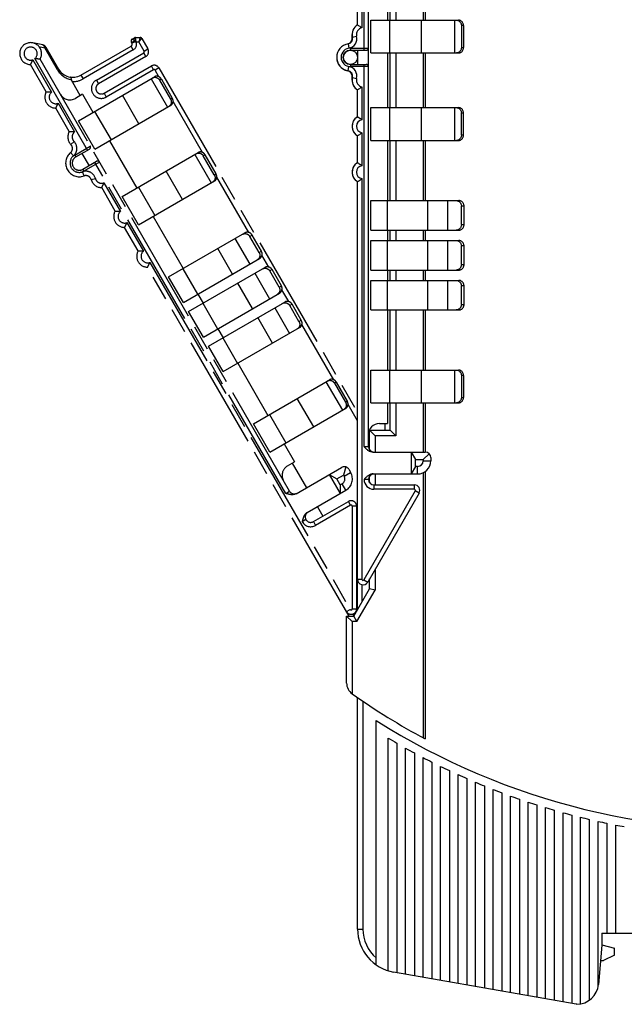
# Model space of a CAD drawing. Extents: x 0 to 420, y 0 to 297.
# Tile 27 of 44: x 171 to 226, y 160 to 251. Entities that reach past the tile are written whole.
import ezdxf

# ---------------------------------------------------------------- set-up
doc = ezdxf.new("R2010")
doc.units = 0
doc.header["$LTSCALE"] = 23.1
doc.linetypes.add('PHANTOM', pattern=[0.8, 0.45, -0.05, 0.1, -0.05, 0.1, -0.05])
for name, color, linetype in [('DEFAULT_3', 7, 'PHANTOM'), ('T-PM12-T0X-LDXF_CONTINUOUS_LINE', 7, 'CONTINUOUS'), ('T-REX12-TXX_DXF_CONTINUOUS_LINE', 7, 'CONTINUOUS')]:
    doc.layers.add(name, color=color, linetype=linetype)

msp = doc.modelspace()

# ---------------------------------------------------------------- linework, layer by layer
at = {"layer": 'DEFAULT_3', "color": 8, "linetype": 'PHANTOM'}
for p, q in [((180.8056, 248.7285), (181.019, 248.8517)), ((181.119, 248.8785), (181.5273, 248.8785)), ((181.7005, 248.7785), (182.2484, 247.8295)), ((172.6451, 248.1962), (171.7258, 248.3884)), ((172.9096, 248.0047), (174.0702, 245.9945)), ((176.1192, 245.4455), (180.7092, 248.0955)), ((180.7824, 248.3687), (180.7324, 248.4553)), ((195.2042, 207.3894), (172.3872, 246.9096)), ((182.0654, 247.1465), (177.7353, 244.6465)), ((172.9551, 243.9259), (171.5212, 246.4096)), ((178.2353, 243.7804), (182.5654, 246.2804)), ((183.2484, 246.0974), (201.4183, 214.6263)), ((175.892, 241.2729), (182.8463, 245.2879)), ((183.3154, 244.9814), (184.3154, 243.2494)), ((183.4784, 245.0755), (184.4784, 243.3435)), ((175.311, 244.8454), (176.0532, 243.5599)), ((176.2697, 243.6849), (175.6202, 243.3099)), ((176.2697, 243.6849), (177.2197, 242.0394)), ((175.0551, 240.2886), (173.8212, 242.4259)), ((177.392, 238.6748), (184.3463, 242.6899)), ((177.392, 238.6748), (175.892, 241.2729)), ((175.6502, 237.9578), (176.906, 238.6828)), ((178.7197, 239.4413), (181.2197, 235.1112)), ((176.2131, 238.2828), (176.8631, 237.157)), ((179.892, 234.3447), (186.8463, 238.3597)), ((188.3154, 236.3212), (187.3154, 238.0532)), ((188.4784, 236.4153), (187.4784, 238.1473)), ((176.3002, 236.832), (177.556, 237.557)), ((179.2551, 233.014), (178.0212, 235.1513)), ((181.392, 231.7466), (188.3463, 235.7617)), ((181.392, 231.7466), (179.892, 234.3447)), ((182.7197, 232.5131), (185.4697, 227.75)), ((181.3551, 229.3767), (180.1212, 231.514)), ((184.142, 226.9834), (191.114, 231.0087)), ((192.4154, 229.2197), (191.5654, 230.692)), ((192.6264, 229.3416), (191.7764, 230.8138)), ((200.6448, 195.966), (182.2212, 227.8767)), ((185.492, 224.6452), (192.464, 228.6705)), ((185.967, 223.8224), (192.939, 227.8477)), ((185.492, 224.6452), (184.142, 226.9834)), ((194.2404, 226.0588), (193.3904, 227.531)), ((194.4514, 226.1806), (193.6014, 227.6529)), ((186.8197, 225.4117), (187.2947, 224.589)), ((187.317, 221.4842), (194.289, 225.5095)), ((187.792, 220.6615), (194.764, 224.6868)), ((196.0654, 222.8978), (195.2154, 224.37)), ((196.2764, 223.0196), (195.4264, 224.4919)), ((187.317, 221.4842), (185.967, 223.8224)), ((188.6447, 222.2507), (189.1197, 221.428)), ((189.142, 218.3232), (196.114, 222.3485)), ((189.142, 218.3232), (187.792, 220.6615)), ((190.4697, 219.0897), (193.2197, 214.3266)), ((191.892, 213.56), (198.8463, 217.5751)), ((199.3154, 217.2686), (200.3154, 215.5365)), ((199.4784, 217.3627), (200.4784, 215.6307)), ((193.392, 210.962), (200.3463, 214.9771)), ((193.392, 210.962), (191.892, 213.56)), ((194.7197, 211.7285), (195.6697, 210.0831)), ((195.0202, 209.7081), (195.6697, 210.0831)), ((195.4532, 209.9581), (196.7532, 207.7064)), ((195.806, 207.1595), (199.9575, 209.5564)), ((198.8317, 208.9064), (199.8317, 207.1744)), ((198.8331, 208.9072), (199.5231, 208.5089)), ((200.3369, 209.6064), (200.138, 208.8639)), ((200.6405, 209.3734), (200.7905, 209.1136)), ((199.5231, 208.5089), (200.138, 208.8639)), ((199.8331, 207.9719), (199.5231, 208.5089)), ((200.0063, 208.0719), (199.8331, 207.9719)), ((200.138, 208.8639), (200.193, 208.7686)), ((196.806, 205.4275), (200.3513, 207.4744)), ((199.8331, 207.9719), (199.8331, 207.1752)), ((197.3872, 204.6083), (200.5881, 206.4564)), ((197.7532, 205.9744), (198.2532, 205.1083)), ((201.3381, 206.0234), (201.3381, 196.6311)), ((196.7042, 204.7914), (196.3578, 204.5914))]:
    msp.add_line(p, q, dxfattribs=at)
at = {"layer": 'DEFAULT_3', "color": 9, "linetype": 'PHANTOM'}
for p, q in [((180.9922, 248.6053), (180.8056, 248.7285)), ((181.1726, 248.4785), (181.019, 248.8517)), ((181.1726, 248.4785), (181.119, 248.8785)), ((181.5273, 248.8785), (181.4118, 248.4785)), ((181.7005, 248.7785), (181.4118, 248.4785)), ((172.2845, 248.0556), (172.8082, 247.9461)), ((172.9096, 248.0047), (172.8082, 247.9461)), ((173.9687, 245.936), (172.8082, 247.9461)), ((180.9092, 247.7491), (176.3192, 245.0991)), ((180.9092, 247.7491), (180.7092, 248.0955)), ((180.9556, 248.4687), (180.7324, 248.4553)), ((180.7824, 248.3687), (180.9556, 248.4687)), ((181.1726, 248.4785), (181.1715, 248.4779)), ((181.1726, 248.4785), (181.4118, 248.4785)), ((181.902, 247.6295), (181.4118, 248.4785)), ((181.902, 247.6295), (182.2484, 247.8295)), ((171.7304, 246.8473), (173.4387, 243.8882)), ((176.7328, 238.5828), (171.9036, 246.9473)), ((177.5353, 244.9929), (181.8654, 247.4929)), ((182.0654, 247.1465), (181.8654, 247.4929)), ((173.9687, 245.936), (174.0702, 245.9945)), ((182.7654, 245.934), (178.4353, 243.434)), ((182.7654, 245.934), (182.5654, 246.2804)), ((183.2484, 246.0974), (182.902, 245.8974)), ((183.2521, 245.291), (182.902, 245.8974)), ((176.1192, 245.4455), (176.3192, 245.0991)), ((177.5353, 244.9929), (177.7353, 244.6465)), ((182.5305, 245.1056), (184.0305, 242.5075)), ((183.4784, 245.0755), (183.3154, 244.9814)), ((178.2353, 243.7804), (178.4353, 243.434)), ((181.4131, 240.9964), (179.9131, 243.5944)), ((184.3154, 243.2494), (184.4784, 243.3435)), ((174.0304, 242.8635), (175.5387, 240.2509)), ((187.2521, 238.3628), (184.5519, 243.0398)), ((177.3734, 242.1282), (178.8734, 239.5301)), ((175.2082, 239.0873), (175.4934, 239.3678)), ((175.5502, 238.1311), (176.9792, 238.9561)), ((175.1728, 238.3533), (175.4296, 238.0467)), ((175.5502, 238.1311), (175.6502, 237.9578)), ((186.5305, 238.1774), (188.0305, 235.5793)), ((187.4784, 238.1473), (187.3154, 238.0532)), ((176.3002, 236.832), (176.4002, 236.6588)), ((177.8292, 237.4838), (176.4002, 236.6588)), ((194.8578, 207.1894), (177.3828, 237.457)), ((176.404, 236.2208), (176.2668, 236.5965)), ((177.0574, 235.8845), (177.4429, 235.9912)), ((185.4131, 234.0682), (183.9131, 236.6662)), ((188.3154, 236.3212), (188.4784, 236.4153)), ((191.4731, 231.0518), (188.5519, 236.1116)), ((178.2304, 235.5889), (179.7387, 232.9763)), ((181.3734, 235.2), (182.8734, 232.6019)), ((180.3304, 231.9516), (181.8387, 229.339)), ((191.7764, 230.8138), (191.5654, 230.692)), ((190.2056, 230.4843), (191.5556, 228.146)), ((189.9987, 227.2471), (188.6487, 229.5854)), ((192.4154, 229.2197), (192.6264, 229.3416)), ((193.2981, 227.8908), (192.6808, 228.96)), ((182.4304, 228.3143), (200.7515, 196.5811)), ((185.4413, 227.7336), (186.7913, 225.3953)), ((192.0306, 227.3233), (193.3806, 224.985)), ((193.6014, 227.6529), (193.3904, 227.531)), ((191.8237, 224.0861), (190.4737, 226.4244)), ((194.2404, 226.0588), (194.4514, 226.1806)), ((195.1231, 224.7298), (194.5058, 225.799)), ((187.2663, 224.5726), (188.6163, 222.2343)), ((195.4264, 224.4919), (195.2154, 224.37)), ((193.8556, 224.1623), (195.2056, 221.824)), ((193.6487, 220.9251), (192.2987, 223.2634)), ((196.0654, 222.8978), (196.2764, 223.0196)), ((199.2521, 217.5782), (196.3308, 222.638)), ((189.0913, 221.4116), (190.4413, 219.0734)), ((198.5305, 217.3928), (200.0305, 214.7947)), ((199.4784, 217.3627), (199.3154, 217.2686)), ((197.4131, 213.2835), (195.9131, 215.8816)), ((200.3154, 215.5365), (200.4784, 215.6307)), ((201.4183, 213.8263), (200.5519, 215.327)), ((193.3734, 214.4154), (194.8734, 211.8173)), ((200.193, 208.7686), (200.7905, 209.1136)), ((200.3513, 207.4744), (200.0063, 208.0719)), ((194.8578, 207.1894), (195.2042, 207.3894)), ((200.7881, 206.11), (200.5881, 206.4564)), ((200.7881, 206.11), (197.5872, 204.2619)), ((200.9381, 206.0234), (200.9381, 196.6311)), ((201.3381, 206.0234), (200.9381, 206.0234)), ((197.3872, 204.6083), (197.5872, 204.2619)), ((200.4051, 196.3811), (200.7515, 196.5811)), ((200.9381, 196.6311), (201.3381, 196.6311)), ((200.9965, 196.1568), (201.0908, 195.9935))]:
    msp.add_line(p, q, dxfattribs=at)
at = {"layer": 'DEFAULT_3', "color": 8, "linetype": 'PHANTOM'}
for centre, radius, start, end in [((180.9056, 248.5553), 0.2, 119.999949, 210), ((181.119, 248.6785), 0.2, 90, 120), ((181.5273, 248.6785), 0.2, 30, 90), ((171.5212, 247.4096), 1, 330, 270), ((172.5632, 247.8047), 0.4, 30, 78.189685), ((180.6092, 248.2687), 0.2, 300, 30), ((181.8154, 247.5795), 0.5, 300, 30), ((175.3692, 246.7445), 1.5, 210, 300), ((182.8154, 245.8474), 0.5, 30, 120), ((177.9853, 244.2135), 0.5, 120, 300), ((173.8212, 243.4259), 1, 150, 270), ((175.1202, 244.1759), 1, 210, 300), ((175.9212, 239.7886), 1, 150, 224.527328), ((174.8518, 238.7367), 0.5, 309.938763, 44.527328), ((176.806, 238.8561), 0.2, 300, 30), ((175.9752, 237.3949), 1.25, 129.938763, 290.061237), ((175.9752, 237.3949), 0.65, 120, 300), ((177.656, 237.3838), 0.2, 30, 120), ((176.5755, 235.7511), 0.5, 15.472672, 110.061237), ((178.0212, 236.1513), 1, 195.472672, 270), ((180.1212, 232.514), 1, 150, 270), ((182.2212, 228.8767), 1, 150, 270), ((195.5202, 208.8421), 1, 120, 210), ((200.2075, 209.1234), 0.5, 30, 120), ((199.7513, 208.5136), 1.2, 300, 30), ((199.7513, 208.5136), 0.51, 300, 30), ((195.6372, 207.6394), 0.5, 210, 300), ((200.8381, 206.0234), 0.5, 0, 120), ((197.1372, 205.0414), 0.5, 120.000043, 300), ((200.8381, 196.6311), 0.5, 210, 360)]:
    msp.add_arc(centre, radius, start, end, dxfattribs=at)
at = {"layer": 'DEFAULT_3', "color": 9, "linetype": 'PHANTOM'}
for centre, radius, start, end in [((171.5212, 247.4096), 0.6, 309.594068, 290.405932), ((180.6092, 248.2687), 0.6, 300, 20.405933), ((181.8154, 247.5795), 0.1, 300, 30), ((175.6142, 246.886), 1.9, 209.999768, 259.09987), ((182.8154, 245.8474), 0.1, 30, 120), ((175.3692, 246.7445), 1.9, 268.243136, 300), ((177.9853, 244.2135), 0.9, 120, 300), ((173.8212, 243.4259), 0.6, 129.594068, 290.405932), ((175.9212, 239.7886), 0.6, 129.594068, 224.527328), ((174.8518, 238.7367), 0.9, 309.938763, 44.527328), ((175.9752, 237.3949), 0.85, 120, 300), ((176.5755, 235.7511), 0.9, 15.472672, 110.061237), ((178.0212, 236.1513), 0.6, 195.472672, 290.405932), ((180.1212, 232.514), 0.6, 129.594068, 290.405932), ((182.2212, 228.8767), 0.6, 129.594068, 290.405932), ((200.8381, 206.0234), 0.1, 0, 120), ((197.1372, 205.0414), 0.9, 210, 300), ((200.8381, 196.6311), 0.1, 210, 360)]:
    msp.add_arc(centre, radius, start, end, dxfattribs=at)
for points, knots in [([(180.9556, 248.4687), (180.9584, 248.4922), (180.9677, 248.5387), (180.9829, 248.5836), (180.9922, 248.6053)], [0, 0, 0, 0, 0.5000001, 1, 1, 1, 1]), ([(180.9922, 248.6053), (181.0067, 248.5957), (181.0675, 248.5548), (181.1269, 248.5116), (181.1715, 248.4779)], [0, 0, 0, 0, 0.2373571, 1, 1, 1, 1]), ([(172.8082, 247.9461), (172.8049, 247.9776), (172.7935, 248.0367), (172.7593, 248.1142), (172.7165, 248.1631), (172.6767, 248.187), (172.6557, 248.194), (172.6451, 248.1962)], [0, 0, 0, 0, 0.2993113, 0.5637029, 0.7928797, 0.8980479, 1, 1, 1, 1]), ([(180.9556, 248.4687), (180.9723, 248.4711), (181.044, 248.4794), (181.1164, 248.4803), (181.1715, 248.4779)], [0, 0, 0, 0, 0.2350053, 1, 1, 1, 1])]:
    msp.add_open_spline(points, degree=3, knots=knots, dxfattribs=at)
at = {"layer": 'DEFAULT_3', "color": 8, "linetype": 'PHANTOM'}
for points, knots in [([(171.5212, 246.4096), (171.5283, 246.422), (171.5542, 246.4674), (171.604, 246.5591), (171.669, 246.6917), (171.7109, 246.7931), (171.7304, 246.8473)], [0, 0, 0, 0, 0.0881412, 0.3229905, 0.6443559, 1, 1, 1, 1]), ([(172.3872, 246.9096), (172.3729, 246.9096), (172.3206, 246.9099), (172.2163, 246.9126), (172.069, 246.9226), (171.9602, 246.9371), (171.9036, 246.9473)], [0, 0, 0, 0, 0.0881422, 0.3229927, 0.6443591, 1, 1, 1, 1]), ([(175.2549, 245.0202), (175.2539, 245.0525), (175.2502, 245.0985), (175.2386, 245.1553), (175.228, 245.1896), (175.2153, 245.2174), (175.2005, 245.2387), (175.1837, 245.2531), (175.1707, 245.2577), (175.1645, 245.2586)], [0, 0, 0, 0, 0.3589234, 0.5116881, 0.6444859, 0.7572036, 0.851207, 0.9299932, 1, 1, 1, 1]), ([(175.2549, 245.0202), (175.2558, 244.9902), (175.2687, 244.9289), (175.2952, 244.8728), (175.311, 244.8454)], [0, 0, 0, 0, 0.4875853, 1, 1, 1, 1]), ([(182.6833, 245.1938), (182.7083, 245.2083), (182.762, 245.2317), (182.8488, 245.2485), (182.9388, 245.2464), (183.0284, 245.2256), (183.1141, 245.187), (183.1929, 245.1322), (183.2616, 245.0633), (183.2991, 245.0097), (183.3154, 244.9814)], [0, 0, 0, 0, 0.1172355, 0.2357011, 0.3564175, 0.48001, 0.6066422, 0.736019, 0.8674555, 1, 1, 1, 1]), ([(183.4784, 245.0755), (183.4621, 245.1038), (183.4246, 245.1574), (183.3559, 245.2263), (183.2772, 245.2811), (183.1914, 245.3197), (183.1018, 245.3405), (183.0119, 245.3426), (182.925, 245.3259), (182.8713, 245.3024), (182.8463, 245.2879)], [0, 0, 0, 0, 0.1325445, 0.263981, 0.3933578, 0.51999, 0.6435825, 0.7642989, 0.8827645, 1, 1, 1, 1]), ([(172.9551, 243.9259), (172.9694, 243.9259), (173.0217, 243.9256), (173.126, 243.9229), (173.2733, 243.9129), (173.3821, 243.8984), (173.4387, 243.8882)], [0, 0, 0, 0, 0.0881422, 0.3229927, 0.6443591, 1, 1, 1, 1]), ([(184.3154, 243.2494), (184.3317, 243.2211), (184.3594, 243.1619), (184.3847, 243.0679), (184.3928, 242.9723), (184.3834, 242.8787), (184.3566, 242.7907), (184.3134, 242.7118), (184.2555, 242.645), (184.2083, 242.6102), (184.1833, 242.5958)], [0, 0, 0, 0, 0.1325445, 0.263981, 0.3933578, 0.51999, 0.6435825, 0.7642989, 0.8827645, 1, 1, 1, 1]), ([(184.3463, 242.6899), (184.3713, 242.7043), (184.4185, 242.7391), (184.4764, 242.8059), (184.5196, 242.8849), (184.5464, 242.9728), (184.5558, 243.0664), (184.5477, 243.162), (184.5224, 243.256), (184.4947, 243.3152), (184.4784, 243.3435)], [0, 0, 0, 0, 0.1172355, 0.2357011, 0.3564175, 0.48001, 0.6066422, 0.736019, 0.8674555, 1, 1, 1, 1]), ([(173.8212, 242.4259), (173.8283, 242.4382), (173.8542, 242.4837), (173.904, 242.5753), (173.969, 242.7079), (174.0109, 242.8094), (174.0304, 242.8635)], [0, 0, 0, 0, 0.0881412, 0.3229905, 0.6443559, 1, 1, 1, 1]), ([(175.0551, 240.2886), (175.0694, 240.2886), (175.1217, 240.2883), (175.226, 240.2856), (175.3733, 240.2756), (175.4821, 240.2611), (175.5387, 240.2509)], [0, 0, 0, 0, 0.0881422, 0.3229927, 0.6443591, 1, 1, 1, 1]), ([(186.6833, 238.2656), (186.7083, 238.2801), (186.762, 238.3035), (186.8488, 238.3203), (186.9388, 238.3182), (187.0284, 238.2974), (187.1141, 238.2588), (187.1929, 238.204), (187.2616, 238.1351), (187.2991, 238.0815), (187.3154, 238.0532)], [0, 0, 0, 0, 0.1172355, 0.2357011, 0.3564175, 0.48001, 0.6066422, 0.736019, 0.8674555, 1, 1, 1, 1]), ([(187.4784, 238.1473), (187.4621, 238.1756), (187.4246, 238.2292), (187.3559, 238.2981), (187.2772, 238.3529), (187.1914, 238.3915), (187.1018, 238.4123), (187.0119, 238.4144), (186.925, 238.3976), (186.8713, 238.3742), (186.8463, 238.3597)], [0, 0, 0, 0, 0.1325445, 0.263981, 0.3933578, 0.51999, 0.6435825, 0.7642989, 0.8827645, 1, 1, 1, 1]), ([(188.3154, 236.3212), (188.3317, 236.2929), (188.3594, 236.2337), (188.3847, 236.1397), (188.3928, 236.0441), (188.3834, 235.9505), (188.3566, 235.8625), (188.3134, 235.7836), (188.2555, 235.7168), (188.2083, 235.682), (188.1833, 235.6676)], [0, 0, 0, 0, 0.1325445, 0.263981, 0.3933578, 0.51999, 0.6435825, 0.7642989, 0.8827645, 1, 1, 1, 1]), ([(188.3463, 235.7617), (188.3713, 235.7761), (188.4185, 235.8109), (188.4764, 235.8777), (188.5196, 235.9567), (188.5464, 236.0446), (188.5558, 236.1382), (188.5477, 236.2338), (188.5224, 236.3278), (188.4947, 236.387), (188.4784, 236.4153)], [0, 0, 0, 0, 0.1172355, 0.2357011, 0.3564175, 0.48001, 0.6066422, 0.736019, 0.8674555, 1, 1, 1, 1]), ([(178.0212, 235.1513), (178.0283, 235.1636), (178.0542, 235.2091), (178.104, 235.3007), (178.169, 235.4333), (178.2109, 235.5348), (178.2304, 235.5889)], [0, 0, 0, 0, 0.0881412, 0.3229905, 0.6443559, 1, 1, 1, 1]), ([(179.2551, 233.014), (179.2694, 233.014), (179.3217, 233.0137), (179.426, 233.011), (179.5733, 233.001), (179.6821, 232.9865), (179.7387, 232.9763)], [0, 0, 0, 0, 0.0881422, 0.3229927, 0.6443591, 1, 1, 1, 1]), ([(180.1212, 231.514), (180.1283, 231.5263), (180.1542, 231.5718), (180.204, 231.6634), (180.269, 231.796), (180.3109, 231.8975), (180.3304, 231.9516)], [0, 0, 0, 0, 0.0881412, 0.3229905, 0.6443559, 1, 1, 1, 1]), ([(190.903, 230.8869), (190.9299, 230.9025), (190.9873, 230.9281), (191.0797, 230.9483), (191.1748, 230.9493), (191.269, 230.9314), (191.3587, 230.8951), (191.4404, 230.8418), (191.5111, 230.7738), (191.5491, 230.7203), (191.5654, 230.692)], [0, 0, 0, 0, 0.1220012, 0.244462, 0.3677788, 0.4922023, 0.6178128, 0.7445099, 0.8720301, 1, 1, 1, 1]), ([(191.7764, 230.8138), (191.7601, 230.8421), (191.7221, 230.8957), (191.6515, 230.9637), (191.5697, 231.0169), (191.4801, 231.0532), (191.3859, 231.0712), (191.2907, 231.0701), (191.1984, 231.05), (191.141, 231.0243), (191.114, 231.0087)], [0, 0, 0, 0, 0.1279699, 0.2554901, 0.3821872, 0.5077977, 0.6322212, 0.755538, 0.8779988, 1, 1, 1, 1]), ([(181.3551, 229.3767), (181.3694, 229.3767), (181.4217, 229.3764), (181.526, 229.3737), (181.6733, 229.3637), (181.7821, 229.3492), (181.8387, 229.339)], [0, 0, 0, 0, 0.0881422, 0.3229927, 0.6443591, 1, 1, 1, 1]), ([(192.4154, 229.2197), (192.4317, 229.1915), (192.4591, 229.1318), (192.4827, 229.0366), (192.4879, 228.9392), (192.4745, 228.8434), (192.443, 228.7528), (192.3945, 228.671), (192.3309, 228.6011), (192.2799, 228.5642), (192.253, 228.5486)], [0, 0, 0, 0, 0.1279699, 0.2554901, 0.3821872, 0.5077977, 0.6322212, 0.755538, 0.8779988, 1, 1, 1, 1]), ([(192.464, 228.6705), (192.491, 228.686), (192.5419, 228.7229), (192.6055, 228.7928), (192.654, 228.8747), (192.6856, 228.9652), (192.699, 229.0611), (192.6937, 229.1584), (192.6702, 229.2537), (192.6428, 229.3133), (192.6264, 229.3416)], [0, 0, 0, 0, 0.1220012, 0.244462, 0.3677788, 0.4922023, 0.6178128, 0.7445099, 0.8720301, 1, 1, 1, 1]), ([(182.2212, 227.8767), (182.2283, 227.889), (182.2542, 227.9344), (182.304, 228.0261), (182.369, 228.1587), (182.4109, 228.2601), (182.4304, 228.3143)], [0, 0, 0, 0, 0.0881412, 0.3229905, 0.6443559, 1, 1, 1, 1]), ([(193.6014, 227.6529), (193.5851, 227.6811), (193.5471, 227.7347), (193.4765, 227.8027), (193.3947, 227.8559), (193.3051, 227.8922), (193.2109, 227.9102), (193.1157, 227.9091), (193.0234, 227.889), (192.966, 227.8633), (192.939, 227.8477)], [0, 0, 0, 0, 0.1279699, 0.2554901, 0.3821872, 0.5077977, 0.6322212, 0.755538, 0.8779988, 1, 1, 1, 1]), ([(192.728, 227.7259), (192.7549, 227.7415), (192.8123, 227.7671), (192.9047, 227.7873), (192.9998, 227.7883), (193.094, 227.7704), (193.1837, 227.7341), (193.2654, 227.6809), (193.3361, 227.6128), (193.3741, 227.5593), (193.3904, 227.531)], [0, 0, 0, 0, 0.1220012, 0.244462, 0.3677788, 0.4922023, 0.6178128, 0.7445099, 0.8720301, 1, 1, 1, 1]), ([(194.2404, 226.0588), (194.2567, 226.0305), (194.2841, 225.9708), (194.3077, 225.8756), (194.3129, 225.7782), (194.2995, 225.6824), (194.268, 225.5918), (194.2195, 225.51), (194.1559, 225.4401), (194.1049, 225.4032), (194.078, 225.3876)], [0, 0, 0, 0, 0.1279699, 0.2554901, 0.3821872, 0.5077977, 0.6322212, 0.755538, 0.8779988, 1, 1, 1, 1]), ([(194.289, 225.5095), (194.316, 225.525), (194.3669, 225.5619), (194.4305, 225.6318), (194.479, 225.7137), (194.5106, 225.8042), (194.524, 225.9001), (194.5187, 225.9974), (194.4952, 226.0927), (194.4678, 226.1523), (194.4514, 226.1806)], [0, 0, 0, 0, 0.1220012, 0.244462, 0.3677788, 0.4922023, 0.6178128, 0.7445099, 0.8720301, 1, 1, 1, 1]), ([(194.553, 224.5649), (194.5799, 224.5805), (194.6373, 224.6061), (194.7297, 224.6263), (194.8248, 224.6274), (194.919, 224.6094), (195.0087, 224.5731), (195.0904, 224.5199), (195.1611, 224.4518), (195.1991, 224.3983), (195.2154, 224.37)], [0, 0, 0, 0, 0.1220012, 0.244462, 0.3677788, 0.4922023, 0.6178128, 0.7445099, 0.8720301, 1, 1, 1, 1]), ([(195.4264, 224.4919), (195.4101, 224.5201), (195.3721, 224.5737), (195.3015, 224.6417), (195.2197, 224.6949), (195.1301, 224.7312), (195.0359, 224.7492), (194.9407, 224.7481), (194.8484, 224.728), (194.791, 224.7023), (194.764, 224.6868)], [0, 0, 0, 0, 0.1279699, 0.2554901, 0.3821872, 0.5077977, 0.6322212, 0.755538, 0.8779988, 1, 1, 1, 1]), ([(196.0654, 222.8978), (196.0817, 222.8695), (196.1091, 222.8098), (196.1327, 222.7146), (196.1379, 222.6172), (196.1245, 222.5214), (196.093, 222.4308), (196.0445, 222.349), (195.9809, 222.2791), (195.9299, 222.2422), (195.903, 222.2266)], [0, 0, 0, 0, 0.1279699, 0.2554901, 0.3821872, 0.5077977, 0.6322212, 0.755538, 0.8779988, 1, 1, 1, 1]), ([(196.114, 222.3485), (196.141, 222.3641), (196.1919, 222.401), (196.2555, 222.4708), (196.304, 222.5527), (196.3356, 222.6432), (196.349, 222.7391), (196.3437, 222.8365), (196.3202, 222.9317), (196.2928, 222.9913), (196.2764, 223.0196)], [0, 0, 0, 0, 0.1220012, 0.244462, 0.3677788, 0.4922023, 0.6178128, 0.7445099, 0.8720301, 1, 1, 1, 1]), ([(198.6833, 217.481), (198.7083, 217.4955), (198.762, 217.5189), (198.8488, 217.5357), (198.9388, 217.5336), (199.0284, 217.5128), (199.1141, 217.4742), (199.1929, 217.4194), (199.2616, 217.3505), (199.2991, 217.2969), (199.3154, 217.2686)], [0, 0, 0, 0, 0.1172355, 0.2357011, 0.3564175, 0.48001, 0.6066422, 0.736019, 0.8674555, 1, 1, 1, 1]), ([(199.4784, 217.3627), (199.4621, 217.391), (199.4246, 217.4446), (199.3559, 217.5135), (199.2772, 217.5683), (199.1914, 217.6069), (199.1018, 217.6277), (199.0119, 217.6298), (198.925, 217.613), (198.8713, 217.5896), (198.8463, 217.5751)], [0, 0, 0, 0, 0.1325445, 0.263981, 0.3933578, 0.51999, 0.6435825, 0.7642989, 0.8827645, 1, 1, 1, 1]), ([(200.3154, 215.5365), (200.3317, 215.5083), (200.3594, 215.449), (200.3847, 215.3551), (200.3928, 215.2595), (200.3834, 215.1659), (200.3566, 215.0779), (200.3134, 214.999), (200.2555, 214.9322), (200.2083, 214.8974), (200.1833, 214.8829)], [0, 0, 0, 0, 0.1325445, 0.263981, 0.3933578, 0.51999, 0.6435825, 0.7642989, 0.8827645, 1, 1, 1, 1]), ([(200.3463, 214.9771), (200.3713, 214.9915), (200.4185, 215.0263), (200.4764, 215.0931), (200.5196, 215.1721), (200.5464, 215.26), (200.5558, 215.3536), (200.5477, 215.4492), (200.5224, 215.5432), (200.4947, 215.6024), (200.4784, 215.6307)], [0, 0, 0, 0, 0.1172355, 0.2357011, 0.3564175, 0.48001, 0.6066422, 0.736019, 0.8674555, 1, 1, 1, 1]), ([(195.806, 207.1595), (195.7707, 207.1391), (195.6959, 207.1053), (195.5767, 207.0752), (195.4544, 207.0641), (195.2911, 207.0711), (195.0903, 207.113), (194.9353, 207.1639), (194.8578, 207.1894)], [0, 0, 0, 0, 0.1249285, 0.2498929, 0.3748921, 0.4999229, 0.7498455, 1, 1, 1, 1]), ([(196.806, 205.4275), (196.7707, 205.4071), (196.7039, 205.3593), (196.6183, 205.2711), (196.5475, 205.1708), (196.4719, 205.0258), (196.4078, 204.831), (196.3745, 204.6713), (196.3578, 204.5914)], [0, 0, 0, 0, 0.1249285, 0.2498929, 0.3748921, 0.499923, 0.7498455, 1, 1, 1, 1])]:
    msp.add_open_spline(points, degree=3, knots=knots, dxfattribs=at)
at = {"layer": 'T-PM12-T0X-LDXF_CONTINUOUS_LINE', "color": 7, "linetype": 'CONTINUOUS'}
for p, q in [((207.4183, 255.7953), (207.4183, 250.466)), ((207.5915, 255.9244), (207.5915, 250.466)), ((204.4183, 250.466), (204.4183, 253.0244)), ((200.9183, 248.7807), (200.9183, 249.166)), ((204.4183, 242.466), (204.4183, 247.466)), ((207.4183, 247.466), (207.4183, 242.466)), ((207.5915, 247.466), (207.5915, 242.466)), ((200.9183, 244.966), (200.9183, 245.3514)), ((204.4183, 233.966), (204.4183, 239.466)), ((207.4183, 239.466), (207.4183, 233.966)), ((207.5915, 239.466), (207.5915, 233.966)), ((204.4183, 230.316), (204.4183, 231.266)), ((207.4183, 231.266), (207.4183, 230.316)), ((207.5915, 231.266), (207.5915, 230.316)), ((204.4183, 226.666), (204.4183, 227.616)), ((207.4183, 227.616), (207.4183, 226.666)), ((207.5915, 227.616), (207.5915, 226.666)), ((204.4183, 218.466), (204.4183, 223.966)), ((207.4183, 223.966), (207.4183, 218.466)), ((207.5915, 223.966), (207.5915, 218.466)), ((204.4183, 212.966), (204.4183, 215.466)), ((207.4183, 215.466), (207.4183, 210.966)), ((207.5915, 215.466), (207.5915, 210.966)), ((202.5183, 211.1663), (202.5183, 212.966)), ((202.5183, 212.966), (204.4183, 212.966)), ((202.5183, 212.966), (203.0183, 212.466)), ((204.4183, 212.966), (204.9183, 212.466)), ((207.4183, 209.0755), (207.4183, 184.8401)), ((207.5915, 209.1731), (207.5915, 184.7471)), ((202.5183, 208.1661), (202.5183, 208.7656)), ((202.5183, 198.466), (202.5183, 199.3713)), ((201.0749, 195.966), (202.5183, 198.466)), ((203.0183, 198.3321), (202.5183, 198.466)), ((200.4183, 189.8463), (200.4183, 195.966)), ((200.4183, 195.966), (201.0749, 195.966)), ((200.4183, 195.966), (200.9183, 195.466)), ((201.3636, 195.466), (201.0749, 195.966)), ((201.4183, 167.349), (201.4183, 188.5214)), ((203.1183, 164.0764), (203.1183, 186.4335)), ((204.2183, 163.5332), (204.2183, 184.8171)), ((205.0183, 184.3476), (205.0183, 163.3578)), ((205.8183, 163.2167), (205.8183, 183.8932)), ((206.6183, 183.4538), (206.6183, 163.0757)), ((207.4183, 162.9346), (207.4183, 183.0288)), ((208.2183, 182.618), (208.2183, 162.7936)), ((209.0183, 162.6525), (209.0183, 182.221)), ((209.8183, 181.8377), (209.8183, 162.5114)), ((210.6183, 162.3704), (210.6183, 181.4677)), ((211.4183, 181.1108), (211.4183, 162.2293)), ((212.2183, 162.0882), (212.2183, 180.7668)), ((213.0183, 180.4354), (213.0183, 161.9472)), ((213.8183, 161.8061), (213.8183, 180.1164)), ((214.6183, 179.8096), (214.6183, 161.6651)), ((215.4183, 161.524), (215.4183, 179.5149)), ((216.2183, 179.2321), (216.2183, 161.3829)), ((217.0183, 161.2419), (217.0183, 178.9609)), ((217.8183, 178.7013), (217.8183, 161.1008)), ((218.6183, 160.9598), (218.6183, 178.4531)), ((219.4183, 178.2162), (219.4183, 160.8187)), ((220.2183, 160.6776), (220.2183, 177.9904)), ((221.0183, 177.7757), (221.0183, 160.5366)), ((221.8183, 160.4978), (221.8183, 177.5718)), ((222.6183, 177.3788), (222.6183, 160.8333)), ((223.4183, 162.0446), (223.4183, 177.1965)), ((224.2183, 177.0247), (224.2183, 166.966)), ((225.0183, 176.8635), (225.0183, 166.966)), ((223.7683, 166.966), (257.1998, 166.966)), ((223.7683, 166.966), (223.7683, 165.866)), ((223.7683, 165.866), (223.4556, 162.2917)), ((223.7683, 165.8991), (224.9182, 165.591)), ((224.9182, 164.9662), (223.9182, 164.466)), ((224.9182, 164.9662), (224.9182, 165.591)), ((223.6458, 164.466), (223.9182, 164.466)), ((221.4183, 160.466), (204.7237, 163.4097)), ((221.4632, 160.466), (221.4183, 160.466))]:
    msp.add_line(p, q, dxfattribs=at)
at = {"layer": 'T-PM12-T0X-LDXF_CONTINUOUS_LINE', "color": 9, "linetype": 'CONTINUOUS'}
for p, q in [((204.9183, 253.766), (204.9183, 250.466)), ((200.9183, 248.7807), (200.9659, 248.7807)), ((204.9183, 247.466), (204.9183, 242.466)), ((200.9659, 245.3514), (200.9183, 245.3514)), ((204.9183, 239.466), (204.9183, 233.966)), ((204.9183, 231.266), (204.9183, 230.316)), ((204.9183, 227.616), (204.9183, 226.666)), ((204.9183, 223.966), (204.9183, 218.466)), ((204.9183, 215.466), (204.9183, 212.466)), ((203.0183, 212.466), (203.0183, 210.966)), ((204.9183, 212.466), (203.0183, 212.466)), ((203.0183, 208.966), (203.0183, 207.966)), ((203.0183, 200.2373), (203.0183, 198.3321)), ((201.3636, 195.466), (203.0183, 198.3321)), ((200.9183, 195.466), (200.9183, 188.8716)), ((201.3636, 195.466), (200.9183, 195.466)), ((201.9183, 188.1785), (201.9183, 167.349)), ((201.4183, 167.349), (201.9183, 167.349))]:
    msp.add_line(p, q, dxfattribs=at)
at = {"layer": 'T-PM12-T0X-LDXF_CONTINUOUS_LINE', "color": 7, "linetype": 'CONTINUOUS'}
msp.add_circle((200.7683, 247.066), 0.65, dxfattribs=at)
for centre, radius, start, end in [((201.9183, 249.166), 1, 120, 122.960134), ((200.4183, 248.7807), 0.5, 281.536959, 360), ((201.9183, 249.166), 1, 177.257137, 180), ((200.7683, 247.066), 1.25, 177.130004, 258.463041), ((200.4183, 245.3514), 0.5, 0, 78.463041), ((201.9183, 244.966), 1, 180, 240), ((201.9183, 240.766), 1, 122.726057, 240), ((201.9183, 236.566), 1, 122.960134, 240), ((237.4183, 240.466), 64, 237.592487, 311.371411), ((201.6183, 189.8463), 1.2, 180, 234.730762), ((237.4183, 240.466), 63.2, 234.730762, 241.839508), ((237.4183, 240.466), 64.8, 239.179799, 240), ((237.4183, 240.466), 64.8, 240.813477, 241.620552), ((237.4183, 240.466), 64.8, 242.421532, 243.216705), ((237.4183, 240.466), 64.8, 244.006345, 244.790714), ((237.4183, 240.466), 64.8, 245.57006, 246.34462), ((237.4183, 240.466), 64.8, 247.11462, 247.880275), ((237.4183, 240.466), 64.8, 248.641794, 249.399375), ((237.4183, 240.466), 64.8, 250.15321, 250.903481), ((237.4183, 240.466), 64.8, 251.650365, 252.394034), ((237.4183, 240.466), 64.8, 253.134653, 253.87238), ((237.4183, 240.466), 64.8, 254.60737, 255.339774), ((237.4183, 240.466), 64.8, 256.069736, 256.797399), ((237.4183, 240.466), 64.8, 257.5229, 258.246374), ((237.4183, 240.466), 64.8, 258.967952, 259.687763), ((205.4183, 167.349), 4, 180, 260), ((221.4632, 162.466), 2, 270, 355)]:
    msp.add_arc(centre, radius, start, end, dxfattribs=at)
at = {"layer": 'T-PM12-T0X-LDXF_CONTINUOUS_LINE', "color": 9, "linetype": 'CONTINUOUS'}
msp.add_arc((205.4183, 167.349), 3.5, 180, 228.917667, dxfattribs=at)
at = {"layer": 'T-REX12-TXX_DXF_CONTINUOUS_LINE', "color": 9, "linetype": 'CONTINUOUS'}
for p, q in [((202.0183, 247.716), (202.0183, 257.3744)), ((201.8183, 252.7744), (201.8183, 249.7576)), ((204.3458, 250.466), (204.3458, 247.466)), ((207.2783, 247.466), (207.2783, 250.466)), ((210.3006, 250.466), (210.3006, 247.466)), ((211.1065, 249.966), (210.9183, 249.966)), ((200.9502, 248.9152), (201.3375, 249.0155)), ((200.5525, 248.2973), (200.6216, 247.9033)), ((200.7683, 247.916), (200.7683, 247.716)), ((200.7683, 247.916), (202.4183, 247.916)), ((210.9183, 247.966), (211.1065, 247.966)), ((200.5525, 245.8348), (200.6216, 246.2288)), ((200.7683, 246.416), (200.7683, 246.216)), ((202.4183, 246.216), (200.7683, 246.216)), ((202.0183, 211.466), (202.0183, 246.416)), ((200.9502, 245.2169), (201.3375, 245.1165)), ((201.8183, 244.3744), (201.8183, 241.3576)), ((204.3458, 242.466), (204.3458, 239.466)), ((207.2783, 239.466), (207.2783, 242.466)), ((210.3006, 242.466), (210.3006, 239.466)), ((211.1065, 241.966), (210.9183, 241.966)), ((201.8183, 240.1744), (201.8183, 237.1576)), ((210.9183, 239.966), (211.1065, 239.966)), ((201.8183, 235.9744), (201.8183, 199.3321)), ((204.1355, 233.966), (204.1355, 231.266)), ((207.839, 231.266), (207.839, 233.966)), ((209.6369, 233.966), (209.6369, 231.266)), ((211.162, 233.466), (210.9183, 233.466)), ((210.9183, 231.766), (211.162, 231.766)), ((204.1355, 230.316), (204.1355, 227.616)), ((207.839, 227.616), (207.839, 230.316)), ((209.6369, 230.316), (209.6369, 227.616)), ((211.162, 229.816), (210.9183, 229.816)), ((210.9183, 228.116), (211.162, 228.116)), ((204.1355, 226.666), (204.1355, 223.966)), ((207.839, 223.966), (207.839, 226.666)), ((209.6369, 226.666), (209.6369, 223.966)), ((211.162, 226.166), (210.9183, 226.166)), ((210.9183, 224.466), (211.162, 224.466)), ((204.3458, 218.466), (204.3458, 215.466)), ((207.2783, 215.466), (207.2783, 218.466)), ((210.3006, 218.466), (210.3006, 215.466)), ((211.1065, 217.966), (210.9183, 217.966)), ((210.9183, 215.966), (211.1065, 215.966)), ((202.0183, 211.466), (202.4183, 211.466)), ((207.4283, 210.166), (208.1183, 210.166)), ((206.9183, 208.966), (206.9183, 209.656)), ((206.701, 207.416), (202.0049, 199.2821)), ((202.9183, 207.966), (202.9183, 207.566)), ((206.6144, 207.566), (202.9183, 207.566)), ((206.6144, 207.566), (206.6144, 207.966)), ((207.0474, 207.216), (206.701, 207.416)), ((201.4183, 199.3321), (201.8183, 199.3321)), ((202.0049, 199.2821), (202.3513, 199.0821)), ((201.8183, 198.8422), (201.8183, 197.2536))]:
    msp.add_line(p, q, dxfattribs=at)
at = {"layer": 'T-REX12-TXX_DXF_CONTINUOUS_LINE', "color": 7, "linetype": 'CONTINUOUS'}
for p, q in [((202.4183, 211.466), (202.4183, 257.1)), ((201.4183, 250.0321), (201.4183, 252.5)), ((204.1683, 252.366), (204.1683, 250.466)), ((202.6352, 247.466), (202.6352, 250.466)), ((202.6352, 250.466), (210.6653, 250.466)), ((210.9183, 249.966), (210.9183, 247.966)), ((211.1065, 249.966), (211.1065, 247.966)), ((200.7683, 247.716), (202.2183, 247.716)), ((201.4183, 247.716), (201.4183, 246.416)), ((202.6352, 247.466), (210.6653, 247.466)), ((204.1683, 247.466), (204.1683, 242.466)), ((200.7683, 246.416), (202.2183, 246.416)), ((201.4183, 241.6321), (201.4183, 244.1)), ((202.6352, 239.466), (202.6352, 242.466)), ((202.6352, 242.466), (210.6653, 242.466)), ((210.9183, 239.966), (210.9183, 241.966)), ((211.1065, 239.966), (211.1065, 241.966)), ((201.4183, 237.4321), (201.4183, 239.9)), ((202.6352, 239.466), (210.6653, 239.466)), ((204.1683, 239.466), (204.1683, 233.966)), ((201.4183, 196.5608), (201.4183, 235.7)), ((202.6352, 231.266), (202.6352, 233.966)), ((202.6352, 233.966), (210.6858, 233.966)), ((210.9183, 231.766), (210.9183, 233.466)), ((211.162, 231.766), (211.162, 233.466)), ((202.6352, 231.266), (210.6858, 231.266)), ((204.1683, 231.266), (204.1683, 230.316)), ((202.6352, 227.616), (202.6352, 230.316)), ((202.6352, 230.316), (210.6858, 230.316)), ((210.9183, 228.116), (210.9183, 229.816)), ((211.162, 228.116), (211.162, 229.816)), ((202.6352, 227.616), (210.6858, 227.616)), ((204.1683, 227.616), (204.1683, 226.666)), ((202.6352, 223.966), (202.6352, 226.666)), ((202.6352, 226.666), (210.6858, 226.666)), ((210.9183, 224.466), (210.9183, 226.166)), ((211.162, 224.466), (211.162, 226.166)), ((202.6352, 223.966), (210.6858, 223.966)), ((204.1683, 223.966), (204.1683, 218.466)), ((202.6352, 215.466), (202.6352, 218.466)), ((202.6352, 218.466), (210.6653, 218.466)), ((210.9183, 217.966), (210.9183, 215.966)), ((211.1065, 217.966), (211.1065, 215.966)), ((202.6352, 215.466), (210.6653, 215.466)), ((204.1683, 215.466), (204.1683, 213.566)), ((203.4183, 213.566), (204.1683, 213.566)), ((203.9183, 213.566), (203.9183, 212.966)), ((202.8245, 210.966), (207.6183, 210.966)), ((206.3183, 210.966), (206.3183, 208.966)), ((206.3199, 210.966), (206.7183, 210.276)), ((207.9718, 210.8196), (207.4283, 210.276)), ((206.7183, 209.656), (206.7183, 210.276)), ((206.7183, 210.276), (207.4283, 210.276)), ((207.4283, 210.276), (207.4283, 210.166)), ((208.1183, 210.466), (208.1183, 210.166)), ((202.8245, 208.966), (206.9183, 208.966)), ((206.7183, 209.656), (206.3199, 208.966)), ((206.9183, 209.656), (206.7183, 209.656)), ((202.4183, 208.466), (202.0183, 208.466)), ((207.0474, 207.216), (202.3513, 199.0821)), ((202.9183, 207.966), (206.6144, 207.966))]:
    msp.add_line(p, q, dxfattribs=at)
for centre, radius, start, end in [((201.9183, 249.166), 1, 120, 194.527367), ((200.4662, 248.7898), 0.5, 279.938763, 14.527328), ((200.7683, 247.066), 1.25, 99.938763, 260.061237), ((200.7683, 247.066), 0.65, 90, 270), ((202.2183, 247.916), 0.2, 270, 360), ((200.4662, 245.3423), 0.5, 345.472672, 80.061237), ((202.2183, 246.216), 0.2, 0, 90), ((201.9183, 244.966), 1, 165.472672, 240), ((201.9183, 240.766), 1, 120, 240), ((201.9183, 236.566), 1, 120, 240), ((203.4183, 212.566), 1, 90, 180), ((202.9183, 211.466), 0.5, 180, 270), ((207.6183, 210.466), 0.5, 0, 90), ((206.9183, 210.166), 1.2, 270, 360), ((206.9183, 210.166), 0.51, 270, 360), ((202.9183, 208.466), 0.5, 90.000043, 270), ((206.6144, 207.466), 0.5, 330, 90), ((201.9183, 199.3321), 0.5, 180, 330)]:
    msp.add_arc(centre, radius, start, end, dxfattribs=at)
at = {"layer": 'T-REX12-TXX_DXF_CONTINUOUS_LINE', "color": 9, "linetype": 'CONTINUOUS'}
for centre, radius, start, end in [((201.9183, 249.166), 0.6, 99.594068, 194.527328), ((200.4662, 248.7898), 0.9, 279.938763, 14.527328), ((200.7683, 247.066), 0.85, 90, 270), ((200.4662, 245.3423), 0.9, 345.472672, 80.061237), ((201.9183, 244.966), 0.6, 165.472672, 260.405932), ((201.9183, 240.766), 0.6, 99.594068, 260.405932), ((201.9183, 236.566), 0.6, 99.594068, 260.405932), ((202.9183, 208.466), 0.9, 180, 270), ((206.6144, 207.466), 0.1, 330, 90), ((201.9183, 199.3321), 0.1, 180, 330)]:
    msp.add_arc(centre, radius, start, end, dxfattribs=at)
at = {"layer": 'T-REX12-TXX_DXF_CONTINUOUS_LINE', "color": 7, "linetype": 'CONTINUOUS'}
for points, knots in [([(210.4771, 250.466), (210.506, 250.466), (210.5642, 250.4595), (210.6478, 250.4306), (210.7246, 250.3838), (210.7918, 250.321), (210.8468, 250.2447), (210.8876, 250.1579), (210.9126, 250.0638), (210.9183, 249.9987), (210.9183, 249.966)], [0, 0, 0, 0, 0.1172355, 0.2357011, 0.3564175, 0.48001, 0.6066422, 0.736019, 0.8674555, 1, 1, 1, 1]), ([(211.1065, 249.966), (211.1065, 249.9987), (211.1009, 250.0638), (211.0758, 250.1579), (211.035, 250.2447), (210.98, 250.321), (210.9129, 250.3838), (210.836, 250.4306), (210.7524, 250.4595), (210.6942, 250.466), (210.6653, 250.466)], [0, 0, 0, 0, 0.1325445, 0.263981, 0.3933578, 0.51999, 0.6435825, 0.7642989, 0.8827645, 1, 1, 1, 1]), ([(201.4183, 250.0321), (201.4306, 250.0249), (201.4758, 249.9985), (201.5647, 249.944), (201.6873, 249.8617), (201.7743, 249.7948), (201.8183, 249.7576)], [0, 0, 0, 0, 0.0881422, 0.3229927, 0.6443591, 1, 1, 1, 1]), ([(210.9183, 247.966), (210.9183, 247.9334), (210.9126, 247.8683), (210.8876, 247.7742), (210.8468, 247.6873), (210.7918, 247.6111), (210.7246, 247.5483), (210.6478, 247.5015), (210.5642, 247.4726), (210.506, 247.466), (210.4771, 247.466)], [0, 0, 0, 0, 0.1325445, 0.263981, 0.3933578, 0.51999, 0.6435825, 0.7642989, 0.8827645, 1, 1, 1, 1]), ([(210.6653, 247.466), (210.6942, 247.466), (210.7524, 247.4726), (210.836, 247.5015), (210.9129, 247.5483), (210.98, 247.6111), (211.035, 247.6873), (211.0758, 247.7742), (211.1009, 247.8683), (211.1065, 247.9334), (211.1065, 247.966)], [0, 0, 0, 0, 0.1172355, 0.2357011, 0.3564175, 0.48001, 0.6066422, 0.736019, 0.8674555, 1, 1, 1, 1]), ([(201.4183, 244.1), (201.4306, 244.1071), (201.4758, 244.1335), (201.5647, 244.188), (201.6873, 244.2704), (201.7743, 244.3373), (201.8183, 244.3744)], [0, 0, 0, 0, 0.0881412, 0.3229905, 0.6443559, 1, 1, 1, 1]), ([(210.4771, 242.466), (210.506, 242.466), (210.5642, 242.4595), (210.6478, 242.4306), (210.7246, 242.3838), (210.7918, 242.321), (210.8468, 242.2447), (210.8876, 242.1579), (210.9126, 242.0638), (210.9183, 241.9987), (210.9183, 241.966)], [0, 0, 0, 0, 0.1172355, 0.2357011, 0.3564175, 0.48001, 0.6066422, 0.736019, 0.8674555, 1, 1, 1, 1]), ([(211.1065, 241.966), (211.1065, 241.9987), (211.1009, 242.0638), (211.0758, 242.1579), (211.035, 242.2447), (210.98, 242.321), (210.9129, 242.3838), (210.836, 242.4306), (210.7524, 242.4595), (210.6942, 242.466), (210.6653, 242.466)], [0, 0, 0, 0, 0.1325445, 0.263981, 0.3933578, 0.51999, 0.6435825, 0.7642989, 0.8827645, 1, 1, 1, 1]), ([(201.4183, 241.6321), (201.4306, 241.6249), (201.4758, 241.5985), (201.5647, 241.544), (201.6873, 241.4617), (201.7743, 241.3948), (201.8183, 241.3576)], [0, 0, 0, 0, 0.0881422, 0.3229927, 0.6443591, 1, 1, 1, 1]), ([(201.4183, 239.9), (201.4306, 239.9071), (201.4758, 239.9335), (201.5647, 239.988), (201.6873, 240.0704), (201.7743, 240.1373), (201.8183, 240.1744)], [0, 0, 0, 0, 0.0881412, 0.3229905, 0.6443559, 1, 1, 1, 1]), ([(210.9183, 239.966), (210.9183, 239.9334), (210.9126, 239.8683), (210.8876, 239.7742), (210.8468, 239.6873), (210.7918, 239.6111), (210.7246, 239.5483), (210.6478, 239.5015), (210.5642, 239.4726), (210.506, 239.466), (210.4771, 239.466)], [0, 0, 0, 0, 0.1325445, 0.263981, 0.3933578, 0.51999, 0.6435825, 0.7642989, 0.8827645, 1, 1, 1, 1]), ([(210.6653, 239.466), (210.6942, 239.466), (210.7524, 239.4726), (210.836, 239.5015), (210.9129, 239.5483), (210.98, 239.6111), (211.035, 239.6873), (211.0758, 239.7742), (211.1009, 239.8683), (211.1065, 239.9334), (211.1065, 239.966)], [0, 0, 0, 0, 0.1172355, 0.2357011, 0.3564175, 0.48001, 0.6066422, 0.736019, 0.8674555, 1, 1, 1, 1]), ([(201.4183, 237.4321), (201.4306, 237.4249), (201.4758, 237.3985), (201.5647, 237.344), (201.6873, 237.2617), (201.7743, 237.1948), (201.8183, 237.1576)], [0, 0, 0, 0, 0.0881422, 0.3229927, 0.6443591, 1, 1, 1, 1]), ([(201.4183, 235.7), (201.4306, 235.7071), (201.4758, 235.7335), (201.5647, 235.788), (201.6873, 235.8704), (201.7743, 235.9373), (201.8183, 235.9744)], [0, 0, 0, 0, 0.0881412, 0.3229905, 0.6443559, 1, 1, 1, 1]), ([(210.442, 233.966), (210.4732, 233.966), (210.5357, 233.9596), (210.6258, 233.9308), (210.7087, 233.8842), (210.7813, 233.8215), (210.8408, 233.7453), (210.885, 233.6583), (210.9122, 233.5641), (210.9183, 233.4987), (210.9183, 233.466)], [0, 0, 0, 0, 0.1220012, 0.244462, 0.3677788, 0.4922023, 0.6178128, 0.7445099, 0.8720301, 1, 1, 1, 1]), ([(211.162, 233.466), (211.162, 233.4987), (211.1559, 233.5641), (211.1287, 233.6583), (211.0845, 233.7453), (211.025, 233.8215), (210.9524, 233.8842), (210.8695, 233.9308), (210.7795, 233.9596), (210.7169, 233.966), (210.6858, 233.966)], [0, 0, 0, 0, 0.1279699, 0.2554901, 0.3821872, 0.5077977, 0.6322212, 0.755538, 0.8779988, 1, 1, 1, 1]), ([(210.9183, 231.766), (210.9183, 231.7334), (210.9122, 231.668), (210.885, 231.5738), (210.8408, 231.4868), (210.7813, 231.4105), (210.7087, 231.3479), (210.6258, 231.3012), (210.5357, 231.2725), (210.4732, 231.266), (210.442, 231.266)], [0, 0, 0, 0, 0.1279699, 0.2554901, 0.3821872, 0.5077977, 0.6322212, 0.755538, 0.8779988, 1, 1, 1, 1]), ([(210.6858, 231.266), (210.7169, 231.266), (210.7795, 231.2725), (210.8695, 231.3012), (210.9524, 231.3479), (211.025, 231.4105), (211.0845, 231.4868), (211.1287, 231.5738), (211.1559, 231.668), (211.162, 231.7334), (211.162, 231.766)], [0, 0, 0, 0, 0.1220012, 0.244462, 0.3677788, 0.4922023, 0.6178128, 0.7445099, 0.8720301, 1, 1, 1, 1]), ([(210.442, 230.316), (210.4732, 230.316), (210.5357, 230.3096), (210.6258, 230.2808), (210.7087, 230.2342), (210.7813, 230.1715), (210.8408, 230.0953), (210.885, 230.0083), (210.9122, 229.9141), (210.9183, 229.8487), (210.9183, 229.816)], [0, 0, 0, 0, 0.1220012, 0.244462, 0.3677788, 0.4922023, 0.6178128, 0.7445099, 0.8720301, 1, 1, 1, 1]), ([(211.162, 229.816), (211.162, 229.8487), (211.1559, 229.9141), (211.1287, 230.0083), (211.0845, 230.0953), (211.025, 230.1715), (210.9524, 230.2342), (210.8695, 230.2808), (210.7795, 230.3096), (210.7169, 230.316), (210.6858, 230.316)], [0, 0, 0, 0, 0.1279699, 0.2554901, 0.3821872, 0.5077977, 0.6322212, 0.755538, 0.8779988, 1, 1, 1, 1]), ([(210.9183, 228.116), (210.9183, 228.0834), (210.9122, 228.018), (210.885, 227.9238), (210.8408, 227.8368), (210.7813, 227.7605), (210.7087, 227.6979), (210.6258, 227.6512), (210.5357, 227.6225), (210.4732, 227.616), (210.442, 227.616)], [0, 0, 0, 0, 0.1279699, 0.2554901, 0.3821872, 0.5077977, 0.6322212, 0.755538, 0.8779988, 1, 1, 1, 1]), ([(210.6858, 227.616), (210.7169, 227.616), (210.7795, 227.6225), (210.8695, 227.6512), (210.9524, 227.6979), (211.025, 227.7605), (211.0845, 227.8368), (211.1287, 227.9238), (211.1559, 228.018), (211.162, 228.0834), (211.162, 228.116)], [0, 0, 0, 0, 0.1220012, 0.244462, 0.3677788, 0.4922023, 0.6178128, 0.7445099, 0.8720301, 1, 1, 1, 1]), ([(210.442, 226.666), (210.4732, 226.666), (210.5357, 226.6596), (210.6258, 226.6308), (210.7087, 226.5842), (210.7813, 226.5215), (210.8408, 226.4453), (210.885, 226.3583), (210.9122, 226.2641), (210.9183, 226.1987), (210.9183, 226.166)], [0, 0, 0, 0, 0.1220012, 0.244462, 0.3677788, 0.4922023, 0.6178128, 0.7445099, 0.8720301, 1, 1, 1, 1]), ([(211.162, 226.166), (211.162, 226.1987), (211.1559, 226.2641), (211.1287, 226.3583), (211.0845, 226.4453), (211.025, 226.5215), (210.9524, 226.5842), (210.8695, 226.6308), (210.7795, 226.6596), (210.7169, 226.666), (210.6858, 226.666)], [0, 0, 0, 0, 0.1279699, 0.2554901, 0.3821872, 0.5077977, 0.6322212, 0.755538, 0.8779988, 1, 1, 1, 1]), ([(210.9183, 224.466), (210.9183, 224.4334), (210.9122, 224.368), (210.885, 224.2738), (210.8408, 224.1868), (210.7813, 224.1105), (210.7087, 224.0479), (210.6258, 224.0012), (210.5357, 223.9725), (210.4732, 223.966), (210.442, 223.966)], [0, 0, 0, 0, 0.1279699, 0.2554901, 0.3821872, 0.5077977, 0.6322212, 0.755538, 0.8779988, 1, 1, 1, 1]), ([(210.6858, 223.966), (210.7169, 223.966), (210.7795, 223.9725), (210.8695, 224.0012), (210.9524, 224.0479), (211.025, 224.1105), (211.0845, 224.1868), (211.1287, 224.2738), (211.1559, 224.368), (211.162, 224.4334), (211.162, 224.466)], [0, 0, 0, 0, 0.1220012, 0.244462, 0.3677788, 0.4922023, 0.6178128, 0.7445099, 0.8720301, 1, 1, 1, 1]), ([(210.4771, 218.466), (210.506, 218.466), (210.5642, 218.4595), (210.6478, 218.4306), (210.7246, 218.3838), (210.7918, 218.321), (210.8468, 218.2447), (210.8876, 218.1579), (210.9126, 218.0638), (210.9183, 217.9987), (210.9183, 217.966)], [0, 0, 0, 0, 0.1172355, 0.2357011, 0.3564175, 0.48001, 0.6066422, 0.736019, 0.8674555, 1, 1, 1, 1]), ([(211.1065, 217.966), (211.1065, 217.9987), (211.1009, 218.0638), (211.0758, 218.1579), (211.035, 218.2447), (210.98, 218.321), (210.9129, 218.3838), (210.836, 218.4306), (210.7524, 218.4595), (210.6942, 218.466), (210.6653, 218.466)], [0, 0, 0, 0, 0.1325445, 0.263981, 0.3933578, 0.51999, 0.6435825, 0.7642989, 0.8827645, 1, 1, 1, 1]), ([(210.9183, 215.966), (210.9183, 215.9334), (210.9126, 215.8683), (210.8876, 215.7742), (210.8468, 215.6873), (210.7918, 215.6111), (210.7246, 215.5483), (210.6478, 215.5015), (210.5642, 215.4726), (210.506, 215.466), (210.4771, 215.466)], [0, 0, 0, 0, 0.1325445, 0.263981, 0.3933578, 0.51999, 0.6435825, 0.7642989, 0.8827645, 1, 1, 1, 1]), ([(210.6653, 215.466), (210.6942, 215.466), (210.7524, 215.4726), (210.836, 215.5015), (210.9129, 215.5483), (210.98, 215.6111), (211.035, 215.6873), (211.0758, 215.7742), (211.1009, 215.8683), (211.1065, 215.9334), (211.1065, 215.966)], [0, 0, 0, 0, 0.1172355, 0.2357011, 0.3564175, 0.48001, 0.6066422, 0.736019, 0.8674555, 1, 1, 1, 1]), ([(202.8245, 210.966), (202.7837, 210.966), (202.702, 210.9741), (202.5838, 211.0076), (202.4723, 211.0591), (202.3343, 211.1469), (202.1814, 211.2836), (202.0727, 211.4052), (202.0183, 211.466)], [0, 0, 0, 0, 0.1249285, 0.2498929, 0.3748921, 0.4999229, 0.7498455, 1, 1, 1, 1]), ([(202.8245, 208.966), (202.7837, 208.966), (202.702, 208.958), (202.5838, 208.9245), (202.4723, 208.8729), (202.3343, 208.7852), (202.1814, 208.6485), (202.0727, 208.5269), (202.0183, 208.466)], [0, 0, 0, 0, 0.1249285, 0.2498929, 0.3748921, 0.499923, 0.7498455, 1, 1, 1, 1])]:
    msp.add_open_spline(points, degree=3, knots=knots, dxfattribs=at)

doc.saveas('drawing.dxf')
